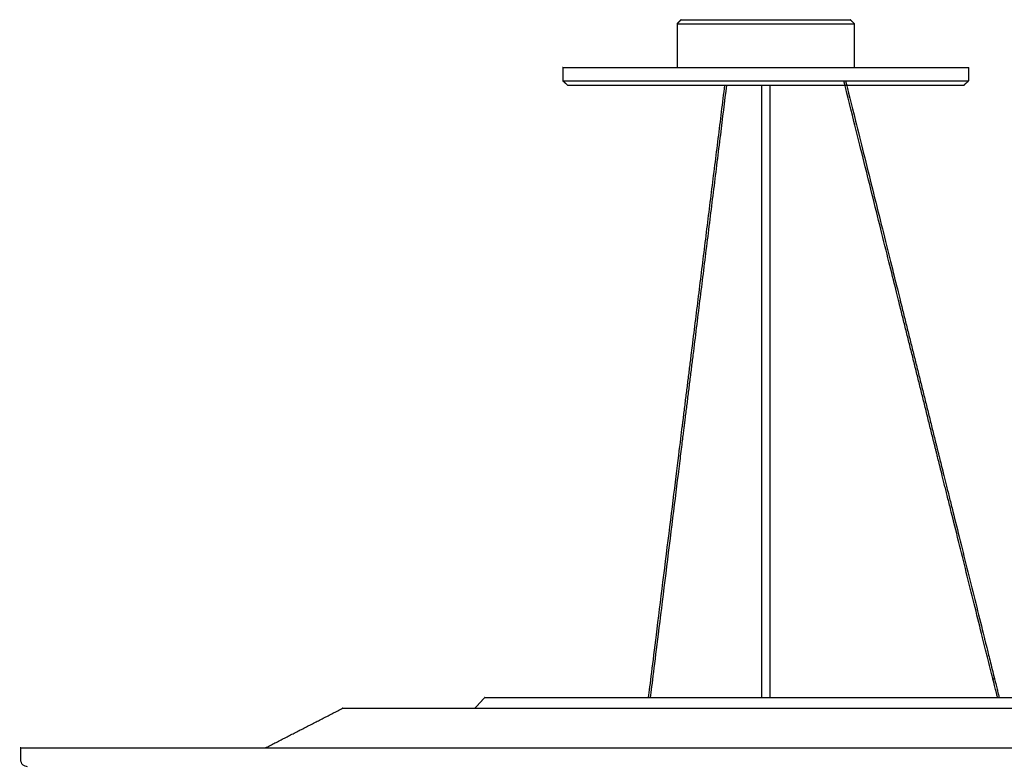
# Model space of a CAD drawing. Header units: centimetres. Extents: x 176 to 739, y 180 to 597.
# Tile 16 of 21: x 476 to 549, y 385 to 440. Entities that reach past the tile are written whole.
import ezdxf

# ---------------------------------------------------------------- set-up
doc = ezdxf.new("R2010")
doc.units = ezdxf.units.CM
doc.layers.add('Make2D$Visibile$Curve', color=18, linetype='Continuous', true_color=0x000000)

msp = doc.modelspace()

# ---------------------------------------------------------------- linework, layer by layer
at = {"layer": 'Make2D$Visibile$Curve', "color": 18, "lineweight": -3, "true_color": 0x000000}
for points, weights in [([(524.674, 439.384), (524.674, 439.384), (531.224, 439.384), (537.774, 439.384), (537.774, 439.384)], [1, 0.707106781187, 1, 0.707106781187, 1]), ([(524.98, 439.684), (524.98, 439.684), (531.224, 439.684), (537.467, 439.684), (537.467, 439.684)], [1, 0.707106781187, 1, 0.707106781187, 1]), ([(516.234, 436.159), (516.234, 436.159), (531.224, 436.159), (546.213, 436.159), (546.213, 436.159)], [1, 0.707106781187, 1, 0.707106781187, 1]), ([(516.234, 435.181), (516.234, 435.181), (531.224, 435.181), (546.213, 435.181), (546.213, 435.181)], [1, 0.707106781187, 1, 0.707106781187, 1]), ([(516.59, 434.859), (516.59, 434.859), (531.224, 434.859), (545.857, 434.859), (545.857, 434.859)], [1, 0.707106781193, 1, 0.707106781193, 1])]:
    msp.add_rational_spline(points, weights, degree=2, knots=[0, 0, 0, 1.570796, 1.570796, 3.141593, 3.141593, 3.141593], dxfattribs=at)
for points, degree in [([(524.98, 439.684), (524.827, 439.534), (524.674, 439.384)], 2), ([(524.674, 439.384), (524.674, 437.771), (524.674, 436.159)], 2), ([(537.774, 439.384), (537.62, 439.534), (537.467, 439.684)], 2), ([(537.774, 436.159), (537.774, 437.771), (537.774, 439.384)], 2), ([(516.234, 436.159), (516.234, 435.67), (516.234, 435.181)], 2), ([(546.213, 435.181), (546.213, 435.67), (546.213, 436.159)], 2), ([(516.234, 435.181), (516.412, 435.02), (516.59, 434.859)], 2), ([(530.924, 389.671), (530.924, 412.253), (530.924, 434.836)], 2), ([(531.524, 434.836), (531.524, 412.252), (531.524, 389.669)], 2), ([(545.857, 434.859), (546.035, 435.02), (546.213, 435.181)], 2), ([(548.053, 391.052), (548.068, 391.056), (548.083, 391.06), (548.094, 391.063)], 3), ([(548.094, 391.063), (548.104, 391.065), (548.112, 391.067), (548.111, 391.067)], 3), ([(509.756, 388.868), (510.119, 389.269), (510.482, 389.669)], 2), ([(494.278, 385.943), (497.13, 387.406), (499.982, 388.868)], 2), ([(476.228, 385.059), (476.228, 385.501), (476.228, 385.943)], 2)]:
    msp.add_open_spline(points, degree=degree, dxfattribs=at)
for points, knots in [([(522.576, 389.669), (522.683, 390.529), (522.895, 392.225), (523.152, 394.286), (523.452, 396.697), (523.815, 399.608), (524.147, 402.269), (524.313, 403.6), (524.471, 404.869), (524.609, 405.981), (524.748, 407.093), (524.867, 408.048), (524.955, 408.756), (525, 409.11), (525.036, 409.402), (525.062, 409.614), (525.076, 409.72), (525.086, 409.806), (525.097, 409.89), (525.107, 409.974), (525.117, 410.056), (525.128, 410.138), (525.148, 410.302), (525.169, 410.467), (525.189, 410.632), (525.21, 410.798), (525.23, 410.962), (525.251, 411.127), (525.292, 411.457), (525.333, 411.787), (525.374, 412.117), (525.416, 412.447), (525.457, 412.777), (525.498, 413.107), (525.539, 413.436), (525.58, 413.766), (525.621, 414.096), (525.662, 414.426), (525.703, 414.756), (525.745, 415.086), (525.827, 415.746), (525.909, 416.405), (525.991, 417.065), (526.074, 417.725), (526.156, 418.385), (526.238, 419.044), (526.32, 419.704), (526.403, 420.364), (526.485, 421.024), (526.567, 421.684), (526.649, 422.343), (526.732, 423.003), (526.896, 424.323), (527.061, 425.642), (527.225, 426.962), (527.39, 428.281), (527.554, 429.601), (527.719, 430.92), (527.882, 432.233), (528.046, 433.546), (528.209, 434.859)], [0.743259, 0.743259, 0.743259, 0.743259, 5.132716, 5.132716, 5.132716, 13.360067, 13.360067, 13.360067, 17.185131, 17.185131, 17.185131, 20.045763, 20.045763, 20.045763, 20.930165, 20.930165, 20.930165, 21.214385, 21.214385, 21.214385, 21.469691, 21.469691, 21.469691, 21.979349, 21.979349, 21.979349, 22.489356, 22.489356, 22.489356, 23.509275, 23.509275, 23.509275, 24.529226, 24.529226, 24.529226, 25.549176, 25.549176, 25.549176, 26.569128, 26.569128, 26.569128, 28.609029, 28.609029, 28.609029, 30.648931, 30.648931, 30.648931, 32.688832, 32.688832, 32.688832, 34.728734, 34.728734, 34.728734, 38.808537, 38.808537, 38.808537, 42.888341, 42.888341, 42.888341, 46.94734, 46.94734, 46.94734, 46.94734]), ([(528.33, 434.859), (528.178, 433.634), (528.025, 432.409), (527.872, 431.184), (527.706, 429.851), (527.54, 428.519), (527.374, 427.186), (527.208, 425.853), (527.042, 424.52), (526.875, 423.187), (526.792, 422.521), (526.709, 421.855), (526.626, 421.188), (526.543, 420.522), (526.46, 419.855), (526.377, 419.189), (526.294, 418.523), (526.211, 417.856), (526.128, 417.19), (526.045, 416.523), (525.962, 415.857), (525.879, 415.19), (525.837, 414.857), (525.795, 414.524), (525.754, 414.191), (525.712, 413.858), (525.671, 413.524), (525.629, 413.191), (525.588, 412.858), (525.546, 412.525), (525.505, 412.192), (525.463, 411.858), (525.422, 411.525), (525.38, 411.192), (525.339, 410.859), (525.297, 410.526), (525.255, 410.192), (525.245, 410.108), (525.234, 410.024), (525.224, 409.943), (525.214, 409.861), (525.204, 409.782), (525.192, 409.683), (525.18, 409.583), (525.165, 409.464), (525.148, 409.328), (525.131, 409.191), (525.111, 409.037), (525.09, 408.866), (525.048, 408.525), (524.997, 408.118), (524.94, 407.658), (524.882, 407.199), (524.818, 406.686), (524.749, 406.132), (524.611, 405.025), (524.453, 403.754), (524.286, 402.415), (523.952, 399.737), (523.585, 396.789), (523.28, 394.344), (523.02, 392.263), (522.806, 390.546), (522.697, 389.671)], [0.333616, 0.333616, 0.333616, 0.333616, 4.120843, 4.120843, 4.120843, 8.241685, 8.241685, 8.241685, 12.362528, 12.362528, 12.362528, 14.422949, 14.422949, 14.422949, 16.483371, 16.483371, 16.483371, 18.543792, 18.543792, 18.543792, 20.604212, 20.604212, 20.604212, 21.634424, 21.634424, 21.634424, 22.664635, 22.664635, 22.664635, 23.694845, 23.694845, 23.694845, 24.725056, 24.725056, 24.725056, 25.756117, 25.756117, 25.756117, 26.012819, 26.012819, 26.012819, 26.280758, 26.280758, 26.280758, 26.646519, 26.646519, 26.646519, 27.122363, 27.122363, 27.122363, 28.366836, 28.366836, 28.366836, 29.939588, 29.939588, 29.939588, 33.771219, 33.771219, 33.771219, 42.088618, 42.088618, 42.088618, 46.521809, 46.521809, 46.521809, 46.521809]), ([(547.262, 393.976), (547.228, 394.114), (547.021, 394.942), (546.616, 396.569), (546.033, 398.904), (545.454, 401.226), (545.003, 403.038), (544.676, 404.347), (544.453, 405.241), (544.256, 406.032), (544.089, 406.702), (543.956, 407.237), (543.862, 407.612), (543.806, 407.835), (543.743, 408.089), (543.682, 408.335), (543.6, 408.665), (543.497, 409.078), (543.373, 409.572), (543.25, 410.067), (543.085, 410.727), (542.921, 411.387), (542.756, 412.047), (542.633, 412.542), (542.51, 413.036), (542.386, 413.531), (542.263, 414.026), (542.14, 414.521), (542.016, 415.016), (541.893, 415.511), (541.769, 416.006), (541.646, 416.5), (541.523, 416.996), (541.399, 417.489), (541.275, 417.988), (541.115, 418.628), (540.793, 419.922), (540.266, 422.037), (539.645, 424.524), (538.982, 427.186), (538.324, 429.825), (537.579, 432.813), (537.161, 434.488), (536.988, 435.181)], [-287.502187, -287.502187, -287.502187, -287.502187, -286.461256, -281.361203, -276.261151, -271.161099, -266.061046, -263.51102, -260.960994, -258.410968, -255.860942, -253.310916, -250.760889, -248.210863, -245.660837, -243.110811, -240.560785, -235.460732, -230.36068, -225.260628, -220.160575, -209.960471, -204.860418, -199.760366, -194.660314, -189.560261, -184.460209, -179.360157, -174.260104, -169.160052, -164.06, -158.959947, -153.859895, -148.759843, -143.65979, -138.559738, -128.359633, -118.159529, -107.959424, -97.759319, -87.559215, -77.35911, -59.987324, -59.987324, -59.987324, -59.987324]), ([(537.112, 435.181), (537.285, 434.488), (537.7, 432.823), (538.44, 429.854), (539.098, 427.215), (539.762, 424.553), (540.382, 422.066), (540.909, 419.951), (541.232, 418.657), (541.392, 418.017), (541.516, 417.518), (541.639, 417.025), (541.762, 416.529), (541.886, 416.035), (542.009, 415.54), (542.133, 415.045), (542.256, 414.55), (542.379, 414.055), (542.503, 413.56), (542.626, 413.065), (542.749, 412.571), (542.873, 412.076), (543.037, 411.416), (543.202, 410.756), (543.366, 410.096), (543.49, 409.602), (543.613, 409.107), (543.716, 408.694), (543.798, 408.364), (543.86, 408.118), (543.923, 407.864), (543.979, 407.641), (544.072, 407.266), (544.205, 406.731), (544.372, 406.061), (544.57, 405.27), (544.793, 404.376), (545.119, 403.067), (545.571, 401.255), (546.15, 398.933), (546.732, 396.598), (547.138, 394.971), (547.344, 394.143), (547.379, 394.005)], [60.710056, 60.710056, 60.710056, 60.710056, 80.620954, 92.476256, 104.331558, 116.186861, 128.042163, 139.897465, 151.752767, 157.680418, 163.608069, 169.53572, 175.463371, 181.391022, 187.318673, 193.246324, 199.173975, 205.101626, 211.029278, 216.956929, 222.88458, 228.812231, 234.739882, 246.595184, 252.522835, 258.450486, 264.378137, 270.305788, 273.269614, 276.233439, 279.197265, 282.16109, 285.124916, 288.088741, 291.052567, 294.016392, 296.980218, 299.944043, 305.871695, 311.799346, 317.726997, 323.654648, 324.864494, 324.864494, 324.864494, 324.864494]), ([(547.379, 394.004), (547.38, 393.997), (547.389, 393.962), (547.406, 393.893), (547.432, 393.789), (547.477, 393.611), (547.54, 393.355), (547.604, 393.099), (547.688, 392.765), (547.786, 392.371), (547.884, 391.977), (547.997, 391.523), (548.111, 391.067)], [0.00271, 0.00271, 0.00271, 0.00271, 0.117186, 0.117186, 0.117186, 0.671108, 0.671108, 0.671108, 1.684983, 1.684983, 1.684983, 3.029509, 3.029509, 3.029509, 3.029509]), ([(548.338, 389.661), (548.338, 389.661), (548.336, 389.67), (548.318, 389.741), (548.256, 389.989), (548.15, 390.414), (548.05, 390.817), (547.942, 391.249), (547.819, 391.743), (547.604, 392.605), (547.397, 393.436), (547.262, 393.976)], [-313.990752, -313.990752, -313.990752, -313.990752, -311.961517, -306.861465, -301.761413, -299.211387, -296.66136, -295.386347, -294.111334, -291.561308, -287.502187, -287.502187, -287.502187, -287.502187]), ([(547.995, 391.038), (547.994, 391.038), (548.002, 391.04), (548.022, 391.045), (548.037, 391.048), (548.053, 391.052)], [0, 0, 0, 0, 0.0465257, 0.0465257, 0.09680433, 0.09680433, 0.09680433, 0.09680433]), ([(548.111, 391.067), (548.12, 391.031), (548.179, 390.793), (548.266, 390.443), (548.372, 390.018), (548.434, 389.771), (548.452, 389.699), (548.454, 389.69), (548.454, 389.69)], [335.006283, 335.006283, 335.006283, 335.006283, 335.50995, 338.473775, 341.437601, 347.365252, 353.292903, 355.651427, 355.651427, 355.651427, 355.651427]), ([(476.728, 384.559), (476.682, 384.568), (476.59, 384.585), (476.48, 384.619), (476.422, 384.657), (476.28, 384.799), (476.228, 384.927), (476.228, 385.059)], [0, 0, 0, 0, 0.14955, 0.14955, 0.3683964, 0.3683964, 0.7953864, 0.7953864, 0.7953864, 0.7953864])]:
    msp.add_open_spline(points, degree=3, knots=knots, dxfattribs=at)
for points, weights in [([(531.224, 434.836), (530.924, 434.836), (530.924, 434.836)], [1, 0.707106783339, 0.999999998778]), ([(531.524, 434.836), (531.524, 434.836), (531.224, 434.836)], [0.999999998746, 0.707106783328, 1]), ([(510.482, 389.669), (510.482, 389.669), (531.224, 389.669)], [1, 0.707106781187, 1]), ([(531.224, 389.669), (551.965, 389.669), (551.965, 389.669)], [1, 0.707106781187, 1]), ([(499.982, 388.868), (499.982, 388.868), (531.224, 388.868)], [1, 0.707106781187, 1]), ([(531.224, 388.868), (562.465, 388.868), (562.465, 388.868)], [1, 0.707106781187, 1]), ([(476.228, 385.943), (476.228, 385.943), (531.224, 385.943)], [0.999999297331, 0.707107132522, 1]), ([(531.224, 385.943), (586.219, 385.943), (586.219, 385.943)], [1, 0.707106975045, 0.999999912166])]:
    msp.add_rational_spline(points, weights, degree=2, dxfattribs=at)

doc.saveas('drawing.dxf')
